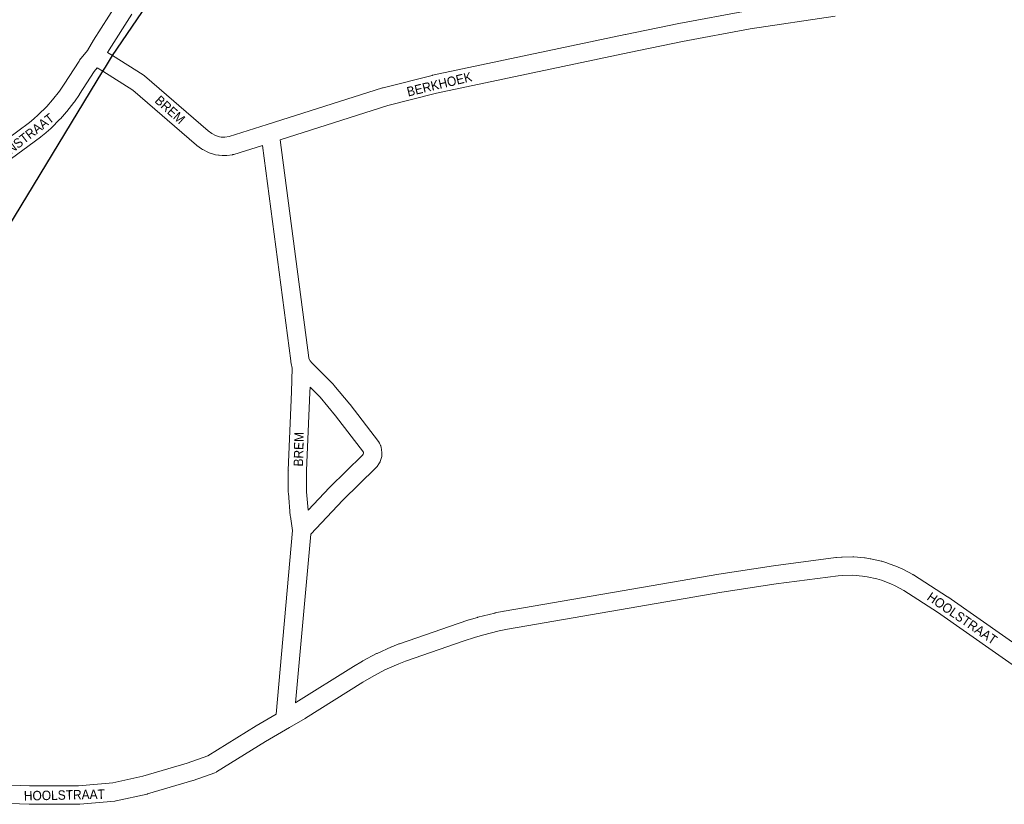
# Model space of a CAD drawing. Header units: metres. Extents: x 123817 to 142006, y 393105 to 406084.
# Tile 127 of 138: x 138142 to 138948, y 400789 to 401430. Entities that reach past the tile are written whole.
import ezdxf
from ezdxf.enums import TextEntityAlignment as Align

# ---------------------------------------------------------------- set-up
doc = ezdxf.new("R2010")
doc.units = ezdxf.units.M
doc.header["$MEASUREMENT"] = 0
doc.styles.add('Style-Arial', font='arial.ttf')

msp = doc.modelspace()

# ---------------------------------------------------------------- linework, layer by layer
at = {"flags": 128}
for points in [[(138218.31, 401401.04), (138262.74, 401466.69), (138381.55, 401663.01), (138439.25, 401746.09)], [(138210.5, 401388.23), (138212.62, 401391.72), (138218.31, 401401.04)], [(137956.06, 400969.8), (137968.53, 400990.1), (138210.5, 401388.23)]]:
    msp.add_lwpolyline(points, dxfattribs=at)
at = {"color": 9, "linetype": 'Continuous', "lineweight": 0, "flags": 128}
for points in [[(138121.52, 401325.04), (138150.38, 401346.37), (138154.08, 401349.42), (138157.64, 401352.58), (138164.55, 401359.51), (138169.24, 401364.89), (138174.91, 401371.97), (138178.87, 401377.76), (138190.93, 401396.62), (138191.45, 401397.34), (138197.91, 401405.2), (138202.76, 401413.55), (138202.91, 401413.8), (138221.49, 401443.08)], [(138234.13, 401435), (138215.65, 401405.88), (138214.28, 401403.52), (138218.3, 401401.1), (138218.31, 401401.09), (138218.42, 401401.02), (138243.46, 401385.26), (138244.37, 401384.59), (138296.65, 401339.46), (138299.59, 401337.22), (138302.49, 401335.73), (138305.76, 401334.71), (138307.21, 401334.46), (138308.83, 401334.32), (138310.3, 401334.33), (138313.72, 401334.8), (138344.95, 401344.59), (138439.23, 401374.57), (138439.65, 401374.69), (138479.73, 401384.91), (138480.03, 401384.98), (138637.82, 401418.32), (138637.87, 401418.33), (138681.56, 401427.28), (138681.71, 401427.3), (138737.52, 401437.59)], [(138809.54, 401433.41), (138740.12, 401422.82), (138684.5, 401412.57), (138640.9, 401403.64), (138483.29, 401370.33), (138443.57, 401360.21), (138355.47, 401332.2), (138378.9, 401153.79), (138379.02, 401153.3), (138379.99, 401151.45), (138381.35, 401149.72), (138399.04, 401132.1), (138399.49, 401131.6), (138399.52, 401131.57), (138412.48, 401115.92), (138412.66, 401115.7), (138435.92, 401085.4), (138436.69, 401084.17), (138437.3, 401082.93), (138437.63, 401082.16), (138437.72, 401081.92), (138438.15, 401080.61), (138438.48, 401079.02), (138438.76, 401076.27), (138438.79, 401075.52), (138438.74, 401074.65), (138438.58, 401073.28), (138438.22, 401071.7), (138437.32, 401069.08), (138437.28, 401068.97), (138436.32, 401067.17), (138434.71, 401064.92), (138434.36, 401064.47), (138433.86, 401063.92), (138406.76, 401037.45), (138380.45, 401009.76), (138368.16, 400871.88), (138368.26, 400871.93), (138415.36, 400901.39), (138415.48, 400901.46), (138422.77, 400905.83), (138422.88, 400905.89), (138423.11, 400906.02), (138434.39, 400912), (138434.81, 400912.21), (138446.44, 400917.47), (138446.77, 400917.61), (138452.7, 400919.96), (138453.01, 400920.08), (138501.04, 400936.71), (138501.16, 400936.75), (138509.8, 400939.58), (138510.02, 400939.65), (138516.91, 400941.67), (138517.21, 400941.75), (138531.13, 400945.21), (138531.43, 400945.28), (138538.46, 400946.72), (138538.66, 400946.76), (138538.69, 400946.76), (138714.35, 400976.94), (138714.46, 400976.96), (138758.97, 400983.91), (138759.15, 400983.93), (138810.11, 400990.61), (138810.5, 400990.66), (138814.84, 400991), (138815.36, 400991.02), (138824.06, 400991.1), (138824.75, 400991.07), (138833.43, 400990.35), (138833.94, 400990.29), (138838.25, 400989.64), (138838.42, 400989.61), (138838.76, 400989.54), (138847.25, 400987.64), (138847.75, 400987.51), (138851.93, 400986.27), (138852.42, 400986.1), (138860.57, 400983.05), (138861.05, 400982.85), (138865.01, 400981.05), (138865.47, 400980.82), (138873.13, 400976.68), (138873.31, 400976.57), (138873.63, 400976.38), (138901.41, 400958.49), (138901.65, 400958.33), (138999.22, 400890.01)], [(138130.6, 401313.1), (138159.46, 401334.43), (138159.77, 401334.67), (138163.73, 401337.93), (138163.95, 401338.12), (138167.78, 401341.53), (138168.1, 401341.83), (138175.34, 401349.09), (138175.69, 401349.46), (138180.65, 401355.15), (138180.74, 401355.26), (138180.85, 401355.39), (138186.79, 401362.81), (138187.13, 401363.26), (138191.31, 401369.38), (138191.45, 401369.58), (138203.33, 401388.17), (138205.77, 401391.14), (138210.49, 401388.29), (138234.99, 401372.86), (138287.03, 401327.95), (138287.38, 401327.66), (138291.02, 401324.89), (138291.82, 401324.36), (138292.13, 401324.19), (138296.19, 401322.09), (138297.4, 401321.6), (138301.77, 401320.24), (138302.7, 401320.02), (138302.72, 401320.01), (138304.98, 401319.62), (138305.63, 401319.54), (138307.91, 401319.35), (138308.57, 401319.32), (138310.86, 401319.33), (138311.83, 401319.4), (138316.37, 401320.02), (138316.66, 401320.06), (138317.6, 401320.29), (138340.94, 401327.61), (138364.08, 401151.44), (138364.23, 401150.64), (138364.6, 401149.14), (138365.22, 401145.35), (138364.83, 401126.19), (138362.14, 401062.13), (138362.19, 401062.13), (138362.13, 401061.81), (138362.13, 401061.8), (138362.16, 401043.9), (138362.19, 401043.26), (138363.79, 401024.75), (138363.86, 401024.23), (138365.66, 401012.78), (138352.27, 400862.58), (138335.96, 400853.02), (138335.81, 400852.93), (138296.27, 400828.48), (138279.51, 400822.55), (138243.08, 400811.73), (138218.57, 400806.32), (138190.54, 400803.97), (138150.55, 400803.8), (138127.49, 400804.7)], [(138378.44, 401029.42), (138377.16, 401044.24), (138377.14, 401061.66), (138379.82, 401125.64), (138379.83, 401125.81), (138379.91, 401129.97), (138388.2, 401121.72), (138400.84, 401106.46), (138423.58, 401076.84), (138423.63, 401076.74), (138423.64, 401076.72), (138423.74, 401075.71), (138423.5, 401075.02), (138422.91, 401074.19), (138396.18, 401048.08), (138395.98, 401047.88), (138378.44, 401029.42)], [(138990.78, 400877.61), (138893.16, 400945.96), (138865.74, 400963.62), (138858.56, 400967.5), (138855.07, 400969.09), (138847.4, 400971.96), (138843.72, 400973.06), (138835.73, 400974.85), (138831.93, 400975.43), (138823.86, 400976.1), (138815.75, 400976.02), (138811.86, 400975.72), (138761.19, 400969.07), (138716.83, 400962.15), (138541.35, 400932), (138534.59, 400930.62), (138520.98, 400927.23), (138514.36, 400925.29), (138505.89, 400922.51), (138458.08, 400905.96), (138452.47, 400903.73), (138441.21, 400898.64), (138430.31, 400892.86), (138423.25, 400888.63), (138376.12, 400859.16), (138375.93, 400859.04), (138363.19, 400851.58), (138343.62, 400840.13), (138303.47, 400815.3), (138303.28, 400815.19), (138302.03, 400814.61), (138284.34, 400808.34), (138283.97, 400808.22), (138247.09, 400797.28), (138246.57, 400797.14), (138221.31, 400791.56), (138220.99, 400791.5), (138220.32, 400791.41), (138191.49, 400789), (138190.9, 400788.98), (138150.45, 400788.8), (138150.13, 400788.8), (138126.34, 400789.73)]]:
    msp.add_lwpolyline(points, dxfattribs=at)

# ---------------------------------------------------------------- texts
at = {"color": 8, "style": 'Style-Arial', "width": 0.909091}
for s, rotation, p in [('BERKHOEK', 13.59616, (138485.7, 401377.67)), ('BREM', 318.2308, (138265.38, 401356.83)), ('BREM', 88.66187, (138370.66, 401079.16)), ('HOOLSTRAAT', 325.5121, (138913.45, 400940.91)), ('HOOLSTRAAT', 1.2606, (138178.95, 400796.42))]:
    msp.add_text(s, height=7.7, rotation=rotation, dxfattribs=at).set_placement(p, align=Align.MIDDLE_CENTER)
at = {"color": 8, "linetype": 'Continuous', "lineweight": 0, "style": 'Style-Arial', "width": 0.909091}
msp.add_text('ZESHOEVENSTRAAT', height=7.7, rotation=37.92875, dxfattribs=at).set_placement((138129.99, 401320.96), align=Align.MIDDLE_CENTER)

doc.saveas('drawing.dxf')
